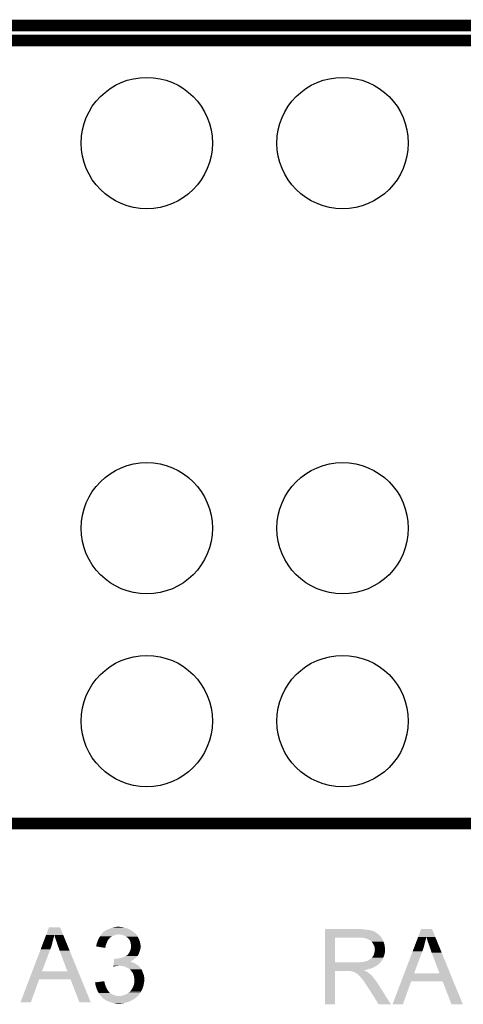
# Model space of a CAD drawing. Extents: x -1.3 to 24.2, y -3.9 to 53.4.
# Tile 23 of 24: x 11.1 to 16.8, y 40.6 to 53.4. Entities that reach past the tile are written whole.
import ezdxf

# ---------------------------------------------------------------- set-up
doc = ezdxf.new("R2010")
doc.units = 0
doc.layers.get('0').update_dxf_attribs({"linetype": 'CONTINUOUS'})
for name, color, linetype in [('BARGRAPH_2_CLICK_V100_GKO', 9, 'CONTINUOUS'), ('BARGRAPH_2_CLICK_V100_GTO', 3, 'CONTINUOUS'), ('BARGRAPH_2_CLICK_V100_GTS', 9, 'CONTINUOUS')]:
    doc.layers.add(name, color=color, linetype=linetype)

# ---------------------------------------------------------------- blocks, each defined once
blk = doc.blocks.new('ROUND_35')
blk.add_circle((0, 0), 0.852)

msp = doc.modelspace()

# ---------------------------------------------------------------- linework, layer by layer
at = {"layer": 'BARGRAPH_2_CLICK_V100_GKO', "const_width": 0.1524}
msp.add_lwpolyline([(-1.27, 53.34), (24.13, 53.34)], dxfattribs=at)
at = {"layer": 'BARGRAPH_2_CLICK_V100_GTO', "const_width": 0.14986}
for points in [[(-1.27, 53.14696), (18.542, 53.14696)], [(-0.44704, 42.98696), (24.13, 42.98696)]]:
    msp.add_lwpolyline(points, dxfattribs=at)
at = {"layer": 'BARGRAPH_2_CLICK_V100_GTO'}
for points in [[(11.384268, 41.513764), (11.38813, 41.523924), (11.49604, 41.513764), (11.496042, 41.523924)], [(11.38813, 41.523924), (11.390062, 41.529004), (11.496042, 41.523924), (11.49858, 41.529004)], [(11.390062, 41.529004), (11.391994, 41.534084), (11.49858, 41.529004), (11.498582, 41.534084)], [(11.391994, 41.534084), (11.393904, 41.539108), (11.498582, 41.534084), (11.5011, 41.539108)], [(11.393904, 41.539108), (11.43255, 41.640746), (11.616336, 41.539108), (11.574784, 41.640746)], [(11.43255, 41.640746), (11.432556, 41.64076), (11.574784, 41.640746), (11.432556, 41.64076)], [(11.521438, 41.47312), (11.5011, 41.539108), (11.643314, 41.47312), (11.616336, 41.539108)], [(12.092938, 41.52138), (12.098016, 41.528998), (12.24737, 41.52138), (12.258036, 41.528998)], [(12.098016, 41.528998), (12.101404, 41.53408), (12.258036, 41.528998), (12.278358, 41.53408)], [(12.101404, 41.53408), (12.106484, 41.541698), (12.278358, 41.53408), (12.296138, 41.541698)], [(12.106484, 41.541698), (12.108178, 41.54424), (12.296138, 41.541698), (12.313918, 41.54424)], [(12.108178, 41.54424), (12.109872, 41.54678), (12.313918, 41.54424), (12.324078, 41.54678)], [(12.109872, 41.54678), (12.113262, 41.551862), (12.562842, 41.54678), (12.55776, 41.551862)], [(12.113262, 41.551862), (12.118342, 41.556942), (12.55776, 41.551862), (12.55268, 41.556942)], [(12.118342, 41.556942), (12.13358, 41.57218), (12.55268, 41.556942), (12.5349, 41.57218)], [(12.13358, 41.57218), (12.143744, 41.582342), (12.5349, 41.57218), (12.522706, 41.582342)], [(12.143744, 41.582342), (12.148816, 41.58488), (12.522706, 41.582342), (12.51966, 41.58488)], [(12.148816, 41.58488), (12.14882, 41.584882), (12.51966, 41.58488), (12.519658, 41.584882)], [(12.14882, 41.584882), (12.1539, 41.58996), (12.519658, 41.584882), (12.51204, 41.58996)], [(12.1539, 41.58996), (12.161522, 41.59504), (12.51204, 41.58996), (12.50442, 41.59504)], [(12.161522, 41.59504), (12.181834, 41.605198), (12.50442, 41.59504), (12.491722, 41.605198)], [(12.181834, 41.605198), (12.181838, 41.6052), (12.491722, 41.605198), (12.491718, 41.6052)], [(12.181838, 41.6052), (12.186072, 41.60774), (12.491718, 41.6052), (12.484104, 41.60774)], [(12.186072, 41.60774), (12.190298, 41.610276), (12.484104, 41.60774), (12.48156, 41.610276)], [(12.190298, 41.610276), (12.19454, 41.61282), (12.48156, 41.610276), (12.475202, 41.61282)], [(12.19454, 41.61282), (12.22248, 41.62298), (12.475202, 41.61282), (12.449806, 41.62298)], [(12.22248, 41.62298), (12.242286, 41.630598), (12.449806, 41.62298), (12.430762, 41.630598)], [(12.242286, 41.630598), (12.255502, 41.63568), (12.430762, 41.630598), (12.40536, 41.63568)], [(12.255502, 41.63568), (12.2809, 41.64076), (12.40536, 41.63568), (12.382498, 41.64076)], [(12.2809, 41.64076), (12.2936, 41.6433), (12.382498, 41.64076), (12.36218, 41.6433)], [(12.2936, 41.6433), (12.313922, 41.64584), (12.36218, 41.6433), (12.346942, 41.64584)], [(12.362178, 41.54424), (12.336782, 41.54678), (12.565382, 41.54424), (12.562842, 41.54678)], [(12.385038, 41.53916), (12.362178, 41.54424), (12.570462, 41.53916), (12.565382, 41.54424)], [(12.385044, 41.539158), (12.385038, 41.53916), (12.570462, 41.539158), (12.570462, 41.53916)], [(12.40536, 41.53154), (12.385044, 41.539158), (12.574696, 41.53154), (12.570462, 41.539158)], [(12.420598, 41.52646), (12.40536, 41.53154), (12.577518, 41.52646), (12.574696, 41.53154)], [(12.4333, 41.5163), (12.420598, 41.52646), (12.583162, 41.5163), (12.577518, 41.52646)], [(15.011418, 41.518842), (15.01142, 41.53916), (15.73276, 41.518842), (15.714982, 41.53916)], [(15.01142, 41.61282), (15.011422, 41.61536), (15.51686, 41.61282), (15.48892, 41.61536)], [(15.01142, 41.60774), (15.01142, 41.61282), (15.547338, 41.60774), (15.51686, 41.61282)], [(15.01142, 41.6052), (15.01142, 41.60774), (15.5829, 41.6052), (15.547338, 41.60774)], [(15.01142, 41.59758), (15.01142, 41.6052), (15.613378, 41.59758), (15.5829, 41.6052)], [(15.01142, 41.5925), (15.01142, 41.59758), (15.628622, 41.5925), (15.613378, 41.59758)], [(15.01142, 41.58996), (15.01142, 41.5925), (15.641322, 41.58996), (15.628622, 41.5925)], [(15.01142, 41.589938), (15.01142, 41.58996), (15.64386, 41.589938), (15.641322, 41.58996)], [(15.01142, 41.587414), (15.01142, 41.589938), (15.643874, 41.587414), (15.64386, 41.589938)], [(15.01142, 41.58234), (15.01142, 41.587414), (15.65402, 41.58234), (15.643874, 41.587414)], [(15.01142, 41.577258), (15.01142, 41.58234), (15.666722, 41.577258), (15.65402, 41.58234)], [(15.01142, 41.5671), (15.01142, 41.577258), (15.68196, 41.5671), (15.666722, 41.577258)], [(15.01142, 41.5544), (15.01142, 41.5671), (15.6972, 41.5544), (15.68196, 41.5671)], [(15.01142, 41.53916), (15.01142, 41.5544), (15.714982, 41.53916), (15.6972, 41.5544)], [(16.219904, 41.513708), (16.25855, 41.615346), (16.442336, 41.513708), (16.400784, 41.615346)], [(16.25855, 41.615346), (16.258556, 41.61536), (16.400784, 41.615346), (16.258556, 41.61536)], [(11.335978, 41.38676), (11.348532, 41.41978), (11.46048, 41.38676), (11.47064, 41.41978)], [(11.348532, 41.41978), (11.361088, 41.4528), (11.47064, 41.41978), (11.47826, 41.4528)], [(11.361088, 41.4528), (11.37171, 41.480738), (11.47826, 41.4528), (11.48588, 41.480738)], [(11.37171, 41.480738), (11.380404, 41.503602), (11.48588, 41.480738), (11.49096, 41.503602)], [(11.380404, 41.503602), (11.384268, 41.513764), (11.49096, 41.503602), (11.49604, 41.513764)], [(11.53414, 41.440102), (11.521438, 41.47312), (11.656812, 41.440102), (11.643314, 41.47312)], [(11.5443, 41.40708), (11.53414, 41.440102), (11.670314, 41.40708), (11.656812, 41.440102)], [(11.54938, 41.39184), (11.5443, 41.40708), (11.676544, 41.39184), (11.670314, 41.40708)], [(12.04214, 41.391858), (12.042142, 41.399464), (12.164902, 41.391858), (12.166174, 41.399464)], [(12.042142, 41.399464), (12.043408, 41.401998), (12.166174, 41.399464), (12.1666, 41.401998)], [(12.043408, 41.401998), (12.04468, 41.404542), (12.1666, 41.401998), (12.167524, 41.404542)], [(12.04468, 41.404542), (12.047218, 41.41216), (12.167524, 41.404542), (12.170294, 41.41216)], [(12.047218, 41.41216), (12.051666, 41.42994), (12.170294, 41.41216), (12.17676, 41.42994)], [(12.051666, 41.42994), (12.052302, 41.43248), (12.17676, 41.42994), (12.177888, 41.43248)], [(12.052302, 41.43248), (12.05969, 41.4528), (12.177888, 41.43248), (12.18692, 41.4528)], [(12.05969, 41.4528), (12.06246, 41.460418), (12.18692, 41.4528), (12.190184, 41.460418)], [(12.06246, 41.460418), (12.066692, 41.470578), (12.190184, 41.460418), (12.19454, 41.470578)], [(12.066692, 41.470578), (12.071982, 41.483278), (12.19454, 41.470578), (12.204698, 41.483278)], [(12.071982, 41.483278), (12.07516, 41.490902), (12.204698, 41.483278), (12.212322, 41.490902)], [(12.07516, 41.490902), (12.076638, 41.493438), (12.212322, 41.490902), (12.214858, 41.493438)], [(12.076638, 41.493438), (12.08108, 41.501054), (12.214858, 41.493438), (12.219936, 41.501054)], [(12.08108, 41.501054), (12.082558, 41.503588), (12.219936, 41.501054), (12.21994, 41.503588)], [(12.082558, 41.503588), (12.089974, 41.5163), (12.21994, 41.503588), (12.24026, 41.5163)], [(12.089974, 41.5163), (12.092938, 41.52138), (12.24026, 41.5163), (12.24737, 41.52138)], [(12.436692, 41.513756), (12.4333, 41.5163), (12.5857, 41.513756), (12.583162, 41.5163)], [(12.44346, 41.50868), (12.436692, 41.513756), (12.587394, 41.50868), (12.5857, 41.513756)], [(12.44727, 41.50614), (12.44346, 41.50868), (12.58824, 41.50614), (12.587394, 41.50868)], [(12.45108, 41.5036), (12.44727, 41.50614), (12.589256, 41.5036), (12.58824, 41.50614)], [(12.46124, 41.49344), (12.45108, 41.5036), (12.59332, 41.49344), (12.589256, 41.5036)], [(12.468858, 41.48582), (12.46124, 41.49344), (12.59713, 41.48582), (12.59332, 41.49344)], [(12.473214, 41.4782), (12.468858, 41.48582), (12.60094, 41.4782), (12.59713, 41.48582)], [(12.47902, 41.468042), (12.473214, 41.4782), (12.605294, 41.468042), (12.60094, 41.4782)], [(12.482288, 41.460418), (12.47902, 41.468042), (12.60856, 41.460418), (12.605294, 41.468042)], [(12.48664, 41.450262), (12.482288, 41.460418), (12.6111, 41.450262), (12.60856, 41.460418)], [(12.489544, 41.4401), (12.48664, 41.450262), (12.61364, 41.4401), (12.6111, 41.450262)], [(12.49172, 41.432482), (12.489544, 41.4401), (12.615164, 41.432482), (12.61364, 41.4401)], [(12.49426, 41.41724), (12.49172, 41.432482), (12.618212, 41.41724), (12.615164, 41.432482)], [(12.49477, 41.414698), (12.49426, 41.41724), (12.61872, 41.414698), (12.618212, 41.41724)], [(12.4968, 41.404542), (12.49477, 41.414698), (12.61872, 41.404542), (12.61872, 41.414698)], [(12.4968, 41.379142), (12.4968, 41.404542), (12.61872, 41.379142), (12.61872, 41.404542)], [(15.011412, 41.183582), (15.011418, 41.50612), (15.14094, 41.183582), (15.140942, 41.50612)], [(15.011418, 41.50614), (15.011418, 41.518842), (15.742638, 41.50614), (15.73276, 41.518842)], [(15.011418, 41.50612), (15.011418, 41.50614), (15.140942, 41.50612), (15.44828, 41.50614)], [(15.519402, 41.50106), (15.486382, 41.50614), (15.746588, 41.50106), (15.742638, 41.50614)], [(15.538042, 41.495976), (15.519402, 41.50106), (15.75054, 41.495976), (15.746588, 41.50106)], [(15.54734, 41.49344), (15.538042, 41.495976), (15.750544, 41.49344), (15.75054, 41.495976)], [(15.547352, 41.493434), (15.54734, 41.49344), (15.750544, 41.493434), (15.750544, 41.49344)], [(15.56766, 41.48328), (15.547352, 41.493434), (15.75816, 41.48328), (15.750544, 41.493434)], [(15.58544, 41.47566), (15.56766, 41.48328), (15.761208, 41.47566), (15.75816, 41.48328)], [(15.59391, 41.47058), (15.58544, 41.47566), (15.76324, 41.47058), (15.761208, 41.47566)], [(15.59814, 41.468042), (15.59391, 41.47058), (15.764328, 41.468042), (15.76324, 41.47058)], [(15.605764, 41.46296), (15.59814, 41.468042), (15.766506, 41.46296), (15.764328, 41.468042)], [(15.608304, 41.462952), (15.605764, 41.46296), (15.76651, 41.462952), (15.766506, 41.46296)], [(15.61592, 41.4528), (15.608304, 41.462952), (15.77086, 41.4528), (15.76651, 41.462952)], [(15.62354, 41.44264), (15.61592, 41.4528), (15.774248, 41.44264), (15.77086, 41.4528)], [(15.632612, 41.42994), (15.62354, 41.44264), (15.77848, 41.42994), (15.774248, 41.44264)], [(15.63624, 41.424858), (15.632612, 41.42994), (15.780006, 41.424858), (15.77848, 41.42994)], [(15.6464, 41.404538), (15.63624, 41.424858), (15.7861, 41.404538), (15.780006, 41.424858)], [(15.65402, 41.389296), (15.6464, 41.404538), (15.787626, 41.389296), (15.7861, 41.404538)], [(16.174532, 41.39438), (16.187088, 41.4274), (16.29664, 41.39438), (16.30426, 41.4274)], [(16.187088, 41.4274), (16.19771, 41.455338), (16.30426, 41.4274), (16.31188, 41.455338)], [(16.19771, 41.455338), (16.206404, 41.478202), (16.31188, 41.455338), (16.31696, 41.478202)], [(16.206404, 41.478202), (16.210268, 41.488364), (16.31696, 41.478202), (16.32204, 41.488364)], [(16.210268, 41.488364), (16.21413, 41.498524), (16.32204, 41.488364), (16.322042, 41.498524)], [(16.21413, 41.498524), (16.216062, 41.503604), (16.322042, 41.498524), (16.32458, 41.503604)], [(16.216062, 41.503604), (16.217994, 41.508684), (16.32458, 41.503604), (16.324582, 41.508684)], [(16.217994, 41.508684), (16.219904, 41.513708), (16.324582, 41.508684), (16.3271, 41.513708)], [(16.347438, 41.44772), (16.3271, 41.513708), (16.469314, 41.44772), (16.442336, 41.513708)], [(16.36014, 41.414702), (16.347438, 41.44772), (16.482812, 41.414702), (16.469314, 41.44772)], [(16.3703, 41.38168), (16.36014, 41.414702), (16.496314, 41.38168), (16.482812, 41.414702)], [(11.214302, 41.06675), (11.322456, 41.3512), (11.34111, 41.06675), (11.44778, 41.3512)], [(11.322456, 41.3512), (11.335978, 41.38676), (11.44778, 41.3512), (11.46048, 41.38676)], [(11.55954, 41.366438), (11.54938, 41.39184), (11.686928, 41.366438), (11.676544, 41.39184)], [(11.56208, 41.356282), (11.55954, 41.366438), (11.69108, 41.356282), (11.686928, 41.366438)], [(11.56716, 41.34104), (11.56208, 41.356282), (11.697312, 41.34104), (11.69108, 41.356282)], [(11.5697, 41.33596), (11.56716, 41.34104), (11.699388, 41.33596), (11.697312, 41.34104)], [(11.67127, 41.06672), (11.5697, 41.33596), (11.80946, 41.06672), (11.699388, 41.33596)], [(12.161498, 41.371524), (12.04214, 41.391858), (12.161498, 41.371524), (12.164902, 41.391858)], [(12.41044, 41.25976), (12.425678, 41.267378), (12.572362, 41.25976), (12.57808, 41.267378)], [(12.425678, 41.267378), (12.435844, 41.27246), (12.57808, 41.267378), (12.583158, 41.27246)], [(12.435844, 41.27246), (12.438386, 41.272464), (12.583158, 41.27246), (12.583162, 41.272464)], [(12.438386, 41.272464), (12.442188, 41.275), (12.583162, 41.272464), (12.585698, 41.275)], [(12.442188, 41.275), (12.446002, 41.277542), (12.585698, 41.275), (12.586968, 41.277542)], [(12.446002, 41.277542), (12.456162, 41.287702), (12.586968, 41.277542), (12.59205, 41.287702)], [(12.456162, 41.287702), (12.462256, 41.29532), (12.59205, 41.287702), (12.59586, 41.29532)], [(12.462256, 41.29532), (12.466322, 41.300402), (12.59586, 41.29532), (12.597764, 41.300402)], [(12.466322, 41.300402), (12.484098, 41.33596), (12.597764, 41.300402), (12.6111, 41.33596)], [(12.484098, 41.33596), (12.48664, 41.341042), (12.6111, 41.33596), (12.612552, 41.341042)], [(12.48664, 41.341042), (12.490872, 41.353738), (12.612552, 41.341042), (12.61618, 41.353738)], [(12.490872, 41.353738), (12.49426, 41.3639), (12.61618, 41.353738), (12.617872, 41.3639)], [(12.49426, 41.3639), (12.495106, 41.368978), (12.617872, 41.3639), (12.61872, 41.368978)], [(12.495106, 41.368978), (12.4968, 41.379142), (12.61872, 41.368978), (12.61872, 41.379142)], [(15.633698, 41.2623), (15.63624, 41.267378), (15.774322, 41.2623), (15.776168, 41.267378)], [(15.63624, 41.267378), (15.641318, 41.274998), (15.776168, 41.267378), (15.778938, 41.274998)], [(15.641318, 41.274998), (15.646398, 41.287698), (15.778938, 41.274998), (15.783556, 41.287698)], [(15.646398, 41.2877), (15.64894, 41.300398), (15.783558, 41.2877), (15.786098, 41.300398)], [(15.646398, 41.287698), (15.646398, 41.2877), (15.783556, 41.287698), (15.783558, 41.2877)], [(15.64894, 41.300398), (15.654018, 41.313098), (15.786098, 41.300398), (15.78864, 41.313098)], [(15.654018, 41.313098), (15.65692, 41.333416), (15.78864, 41.313098), (15.78864, 41.333416)], [(15.655472, 41.37914), (15.65402, 41.389296), (15.78864, 41.37914), (15.787626, 41.389296)], [(15.65656, 41.371518), (15.655472, 41.37914), (15.789276, 41.371518), (15.78864, 41.37914)], [(15.656562, 41.358818), (15.65656, 41.371518), (15.790334, 41.358818), (15.789276, 41.371518)], [(15.6591, 41.351196), (15.656562, 41.358818), (15.79097, 41.351196), (15.790334, 41.358818)], [(15.65692, 41.333416), (15.657646, 41.338496), (15.78864, 41.333416), (15.791178, 41.338496)], [(15.657646, 41.338496), (15.6591, 41.34866), (15.791178, 41.338496), (15.791178, 41.34866)], [(15.6591, 41.348662), (15.6591, 41.351196), (15.79118, 41.348662), (15.79097, 41.351196)], [(15.6591, 41.34866), (15.6591, 41.348662), (15.791178, 41.34866), (15.79118, 41.348662)], [(16.040302, 41.04135), (16.148456, 41.3258), (16.16711, 41.04135), (16.27378, 41.3258)], [(16.148456, 41.3258), (16.161978, 41.36136), (16.27378, 41.3258), (16.28648, 41.36136)], [(16.161978, 41.36136), (16.174532, 41.39438), (16.28648, 41.36136), (16.29664, 41.39438)], [(16.37538, 41.36644), (16.3703, 41.38168), (16.502544, 41.36644), (16.496314, 41.38168)], [(16.38554, 41.341038), (16.37538, 41.36644), (16.512928, 41.341038), (16.502544, 41.36644)], [(16.38808, 41.330882), (16.38554, 41.341038), (16.51708, 41.330882), (16.512928, 41.341038)], [(16.39316, 41.31564), (16.38808, 41.330882), (16.523312, 41.31564), (16.51708, 41.330882)], [(16.3957, 41.31056), (16.39316, 41.31564), (16.525388, 41.31056), (16.523312, 41.31564)], [(16.49727, 41.04132), (16.3957, 41.31056), (16.63546, 41.04132), (16.525388, 41.31056)], [(12.26687, 41.13784), (12.267174, 41.14038), (12.326618, 41.13784), (12.336778, 41.14038)], [(12.267174, 41.14038), (12.268384, 41.15054), (12.591144, 41.14038), (12.57808, 41.15054)], [(12.268384, 41.15054), (12.2699, 41.16324), (12.57808, 41.15054), (12.55776, 41.16324)], [(12.2699, 41.16324), (12.271414, 41.17594), (12.55776, 41.16324), (12.534902, 41.17594)], [(12.271414, 41.17594), (12.272322, 41.18356), (12.534902, 41.17594), (12.51458, 41.18356)], [(12.272322, 41.18356), (12.272928, 41.18864), (12.51458, 41.18356), (12.499342, 41.18864)], [(12.272928, 41.18864), (12.273534, 41.193718), (12.499342, 41.18864), (12.489184, 41.193718)], [(12.273534, 41.19372), (12.275048, 41.20642), (12.484192, 41.19372), (12.509498, 41.20642)], [(12.273534, 41.193718), (12.273534, 41.19372), (12.489184, 41.193718), (12.484192, 41.19372)], [(12.275048, 41.20642), (12.276562, 41.21912), (12.509498, 41.20642), (12.527282, 41.21912)], [(12.276562, 41.21912), (12.278076, 41.23182), (12.527282, 41.21912), (12.542096, 41.23182)], [(12.278076, 41.23182), (12.278378, 41.234358), (12.291064, 41.23182), (12.285984, 41.234358)], [(12.278378, 41.234358), (12.27838, 41.23436), (12.285984, 41.234358), (12.27838, 41.23436)], [(12.308842, 41.23182), (12.32408, 41.23436), (12.542096, 41.23182), (12.54506, 41.23436)], [(12.32408, 41.23436), (12.3444, 41.2369), (12.54506, 41.23436), (12.548108, 41.2369)], [(12.3444, 41.2369), (12.364718, 41.24198), (12.548108, 41.2369), (12.554204, 41.24198)], [(12.37996, 41.13784), (12.349482, 41.14038), (12.59441, 41.13784), (12.591144, 41.14038)], [(12.364718, 41.24198), (12.379958, 41.24706), (12.554204, 41.24198), (12.5603, 41.24706)], [(12.379958, 41.24706), (12.387578, 41.2496), (12.5603, 41.24706), (12.562838, 41.2496)], [(12.387578, 41.2496), (12.404724, 41.25722), (12.562838, 41.2496), (12.570458, 41.25722)], [(12.404724, 41.25722), (12.41044, 41.25976), (12.570458, 41.25722), (12.572362, 41.25976)], [(15.01141, 41.17086), (15.011412, 41.173394), (15.722578, 41.17086), (15.7226, 41.173394)], [(15.01141, 41.170854), (15.01141, 41.17086), (15.720054, 41.170854), (15.722578, 41.17086)], [(15.01141, 41.155618), (15.01141, 41.170854), (15.704816, 41.155618), (15.720054, 41.170854)], [(15.01141, 41.150538), (15.01141, 41.155618), (15.69466, 41.150538), (15.704816, 41.155618)], [(15.01141, 41.142918), (15.01141, 41.150538), (15.684498, 41.142918), (15.69466, 41.150538)], [(15.01141, 41.12768), (15.01141, 41.142918), (15.6591, 41.12768), (15.684498, 41.142918)], [(15.011412, 41.18356), (15.011412, 41.183582), (15.430498, 41.18356), (15.14094, 41.183582)], [(15.011412, 41.173394), (15.011412, 41.18356), (15.7226, 41.173394), (15.73276, 41.18356)], [(15.430498, 41.18356), (15.448264, 41.186098), (15.73276, 41.18356), (15.735298, 41.186098)], [(15.448264, 41.186098), (15.44828, 41.1861), (15.735298, 41.186098), (15.735298, 41.1861)], [(15.468598, 41.1861), (15.514318, 41.19118), (15.735298, 41.1861), (15.738686, 41.19118)], [(15.514318, 41.19118), (15.554958, 41.20134), (15.738686, 41.19118), (15.745462, 41.20134)], [(15.557496, 41.20134), (15.565116, 41.206418), (15.745462, 41.20134), (15.748424, 41.206418)], [(15.565116, 41.206418), (15.572738, 41.20896), (15.748424, 41.206418), (15.749906, 41.20896)], [(15.572738, 41.20896), (15.582898, 41.214038), (15.749906, 41.20896), (15.752868, 41.214038)], [(15.582898, 41.214038), (15.605122, 41.231818), (15.752868, 41.214038), (15.76324, 41.231818)], [(15.605122, 41.231818), (15.608298, 41.234358), (15.76324, 41.231818), (15.764162, 41.234358)], [(15.608298, 41.234358), (15.621, 41.24706), (15.764162, 41.234358), (15.76878, 41.24706)], [(15.621, 41.24706), (15.631158, 41.259758), (15.76878, 41.24706), (15.773398, 41.259758)], [(15.631158, 41.259758), (15.633698, 41.2623), (15.773398, 41.259758), (15.774322, 41.2623)], [(11.174694, 40.96258), (11.21429, 41.06672), (11.852034, 40.96258), (11.80946, 41.06672)], [(11.21429, 41.06672), (11.214302, 41.06675), (11.67127, 41.06672), (11.34111, 41.06675)], [(12.265664, 41.127712), (12.266264, 41.13276), (12.265664, 41.127712), (12.283438, 41.13276)], [(12.266264, 41.13276), (12.266568, 41.1353), (12.283438, 41.13276), (12.30122, 41.1353)], [(12.266568, 41.1353), (12.26687, 41.13784), (12.30122, 41.1353), (12.313918, 41.13784)], [(12.405358, 41.13276), (12.37996, 41.13784), (12.60094, 41.13276), (12.59441, 41.13784)], [(12.405364, 41.132758), (12.405358, 41.13276), (12.600942, 41.132758), (12.60094, 41.13276)], [(12.43076, 41.1226), (12.405364, 41.132758), (12.608844, 41.1226), (12.600942, 41.132758)], [(12.448542, 41.11244), (12.43076, 41.1226), (12.616748, 41.11244), (12.608844, 41.1226)], [(12.453622, 41.1099), (12.448542, 41.11244), (12.618722, 41.1099), (12.616748, 41.11244)], [(12.458702, 41.10736), (12.453622, 41.1099), (12.62126, 41.10736), (12.618722, 41.1099)], [(12.463778, 41.104822), (12.458702, 41.10736), (12.622952, 41.104822), (12.62126, 41.10736)], [(12.47648, 41.09466), (12.463778, 41.104822), (12.629728, 41.09466), (12.622952, 41.104822)], [(12.4841, 41.08958), (12.47648, 41.09466), (12.633114, 41.08958), (12.629728, 41.09466)], [(12.486642, 41.08704), (12.4841, 41.08958), (12.634808, 41.08704), (12.633114, 41.08958)], [(12.488866, 41.0845), (12.486642, 41.08704), (12.6365, 41.0845), (12.634808, 41.08704)], [(12.50442, 41.066722), (12.488866, 41.0845), (12.64412, 41.066722), (12.6365, 41.0845)], [(12.504422, 41.06672), (12.50442, 41.066722), (12.64412, 41.06672), (12.64412, 41.066722)], [(12.519658, 41.043864), (12.504422, 41.06672), (12.65174, 41.043864), (12.64412, 41.06672)], [(12.51966, 41.04386), (12.519658, 41.043864), (12.65174, 41.04386), (12.65174, 41.043864)], [(12.528128, 41.018458), (12.51966, 41.04386), (12.6619, 41.018458), (12.65174, 41.04386)], [(12.534898, 40.998142), (12.528128, 41.018458), (12.665286, 40.998142), (12.6619, 41.018458)], [(15.0114, 40.640022), (15.011408, 41.071778), (15.140918, 40.640022), (15.14094, 41.071778)], [(15.011408, 41.081958), (15.01141, 41.084466), (15.519404, 41.081958), (15.516892, 41.084466)], [(15.011408, 41.079418), (15.011408, 41.081958), (15.524482, 41.079418), (15.519404, 41.081958)], [(15.011408, 41.07434), (15.011408, 41.079418), (15.5321, 41.07434), (15.524482, 41.079418)], [(15.011408, 41.0718), (15.011408, 41.07434), (15.538452, 41.0718), (15.5321, 41.07434)], [(15.011408, 41.071778), (15.011408, 41.0718), (15.14094, 41.071778), (15.333978, 41.0718)], [(15.01141, 41.12006), (15.01141, 41.12768), (15.64386, 41.12006), (15.6591, 41.12768)], [(15.01141, 41.10482), (15.01141, 41.12006), (15.608298, 41.10482), (15.64386, 41.12006)], [(15.01141, 41.099738), (15.01141, 41.10482), (15.585438, 41.099738), (15.608298, 41.10482)], [(15.01141, 41.09212), (15.01141, 41.099738), (15.565118, 41.09212), (15.585438, 41.099738)], [(15.01141, 41.08704), (15.01141, 41.09212), (15.542258, 41.08704), (15.565118, 41.09212)], [(15.01141, 41.084466), (15.01141, 41.08704), (15.516892, 41.084466), (15.542258, 41.08704)], [(15.344138, 41.06926), (15.333978, 41.0718), (15.544802, 41.06926), (15.538452, 41.0718)], [(15.359374, 41.066726), (15.356834, 41.06926), (15.549026, 41.066726), (15.544802, 41.06926)], [(15.361916, 41.06672), (15.359374, 41.066726), (15.549036, 41.06672), (15.549026, 41.066726)], [(15.392398, 41.05656), (15.361916, 41.06672), (15.565968, 41.05656), (15.549036, 41.06672)], [(15.397478, 41.05402), (15.392398, 41.05656), (15.5702, 41.05402), (15.565968, 41.05656)], [(15.402558, 41.05148), (15.397478, 41.05402), (15.573376, 41.05148), (15.5702, 41.05402)], [(15.410178, 41.046402), (15.402558, 41.05148), (15.579724, 41.046402), (15.573376, 41.05148)], [(15.415256, 41.043862), (15.410178, 41.046402), (15.582898, 41.043862), (15.579724, 41.046402)], [(15.417794, 41.04386), (15.415256, 41.043862), (15.5829, 41.04386), (15.582898, 41.043862)], [(15.42034, 41.041322), (15.417794, 41.04386), (15.585438, 41.041322), (15.5829, 41.04386)], [(15.4305, 41.0337), (15.42034, 41.041322), (15.59306, 41.0337), (15.585438, 41.041322)], [(15.433676, 41.03116), (15.4305, 41.0337), (15.5956, 41.03116), (15.59306, 41.0337)], [(15.440028, 41.026078), (15.433676, 41.03116), (15.603222, 41.026078), (15.5956, 41.03116)], [(15.443198, 41.023542), (15.440028, 41.026078), (15.605758, 41.023542), (15.603222, 41.026078)], [(15.466062, 41.000678), (15.443198, 41.023542), (15.62862, 41.000678), (15.605758, 41.023542)], [(16.000694, 40.93718), (16.04029, 41.04132), (16.678034, 40.93718), (16.63546, 41.04132)], [(16.04029, 41.04132), (16.040302, 41.04135), (16.49727, 41.04132), (16.16711, 41.04135)], [(11.06171, 40.66543), (11.174688, 40.962564), (11.196314, 40.66543), (11.302996, 40.962564)], [(11.174688, 40.962564), (11.174694, 40.96258), (11.302996, 40.962564), (11.711924, 40.96258)], [(11.826236, 40.665414), (11.711924, 40.96258), (11.973524, 40.665414), (11.852034, 40.96258)], [(12.02946, 40.92448), (12.069292, 40.929558), (12.153054, 40.92448), (12.151362, 40.929558)], [(12.029742, 40.921936), (12.02946, 40.92448), (12.1539, 40.921936), (12.153054, 40.92448)], [(12.030582, 40.914318), (12.029742, 40.921936), (12.1539, 40.914318), (12.1539, 40.921936)], [(12.0317, 40.904162), (12.030582, 40.914318), (12.15644, 40.904162), (12.1539, 40.914318)], [(12.03198, 40.901622), (12.0317, 40.904162), (12.157288, 40.901622), (12.15644, 40.904162)], [(12.036496, 40.8813), (12.03198, 40.901622), (12.16406, 40.8813), (12.157288, 40.901622)], [(12.069292, 40.929558), (12.10911, 40.934634), (12.151362, 40.929558), (12.15136, 40.934634)], [(12.10911, 40.934634), (12.129036, 40.937174), (12.15136, 40.934634), (12.148826, 40.937174)], [(12.129036, 40.937174), (12.14882, 40.939696), (12.148826, 40.937174), (12.14882, 40.939696)], [(12.527278, 40.87876), (12.53236, 40.891462), (12.656818, 40.87876), (12.658936, 40.891462)], [(12.53236, 40.891462), (12.53282, 40.894), (12.658936, 40.891462), (12.65936, 40.894)], [(12.53282, 40.894), (12.53744, 40.919398), (12.65936, 40.894), (12.664438, 40.919398)], [(12.536352, 40.987978), (12.534898, 40.998142), (12.66698, 40.987978), (12.665286, 40.998142)], [(12.53744, 40.98036), (12.536352, 40.987978), (12.66698, 40.98036), (12.66698, 40.987978)], [(12.53998, 40.965122), (12.53744, 40.98036), (12.66698, 40.965122), (12.66698, 40.98036)], [(12.53744, 40.919398), (12.538498, 40.932098), (12.664438, 40.919398), (12.66698, 40.932098)], [(12.538498, 40.932098), (12.53998, 40.949878), (12.66698, 40.932098), (12.66698, 40.949878)], [(12.53998, 40.949878), (12.53998, 40.965122), (12.66698, 40.949878), (12.66698, 40.965122)], [(15.473678, 40.99306), (15.466062, 41.000678), (15.634336, 40.99306), (15.62862, 41.000678)], [(15.481298, 40.9829), (15.473678, 40.99306), (15.641956, 40.9829), (15.634336, 40.99306)], [(15.48257, 40.98036), (15.481298, 40.9829), (15.64386, 40.98036), (15.641956, 40.9829)], [(15.483834, 40.977834), (15.48257, 40.98036), (15.645826, 40.977834), (15.64386, 40.98036)], [(15.48637, 40.97782), (15.483834, 40.977834), (15.645836, 40.97782), (15.645826, 40.977834)], [(15.501616, 40.9575), (15.48637, 40.97782), (15.66164, 40.9575), (15.645836, 40.97782)], [(15.51686, 40.93718), (15.501616, 40.9575), (15.677896, 40.93718), (15.66164, 40.9575)], [(15.520248, 40.932098), (15.51686, 40.93718), (15.68196, 40.932098), (15.677896, 40.93718)], [(15.538874, 40.90416), (15.520248, 40.932098), (15.69974, 40.90416), (15.68196, 40.932098)], [(15.54734, 40.89146), (15.538874, 40.90416), (15.707798, 40.89146), (15.69974, 40.90416)], [(15.56004, 40.873682), (15.54734, 40.89146), (15.719078, 40.873682), (15.707798, 40.89146)], [(15.88771, 40.64003), (16.000688, 40.937164), (16.022314, 40.64003), (16.128996, 40.937164)], [(16.000688, 40.937164), (16.000694, 40.93718), (16.128996, 40.937164), (16.537924, 40.93718)], [(16.652236, 40.640014), (16.537924, 40.93718), (16.799524, 40.640014), (16.678034, 40.93718)], [(12.03706, 40.878762), (12.036496, 40.8813), (12.165076, 40.878762), (12.16406, 40.8813)], [(12.044682, 40.855898), (12.03706, 40.878762), (12.17422, 40.855898), (12.165076, 40.878762)], [(12.04976, 40.84066), (12.044682, 40.855898), (12.182688, 40.84066), (12.17422, 40.855898)], [(12.053026, 40.83304), (12.04976, 40.84066), (12.18692, 40.83304), (12.182688, 40.84066)], [(12.062824, 40.81018), (12.053026, 40.83304), (12.20216, 40.81018), (12.18692, 40.83304)], [(12.065, 40.805102), (12.062824, 40.81018), (12.205972, 40.805102), (12.20216, 40.81018)], [(12.07262, 40.792398), (12.065, 40.805102), (12.215506, 40.792398), (12.205972, 40.805102)], [(12.07389, 40.78986), (12.07262, 40.792398), (12.21741, 40.78986), (12.215506, 40.792398)], [(12.073892, 40.789856), (12.07389, 40.78986), (12.219946, 40.789856), (12.21741, 40.78986)], [(12.07643, 40.78478), (12.073892, 40.789856), (12.22756, 40.78478), (12.219946, 40.789856)], [(12.080238, 40.777162), (12.07643, 40.78478), (12.23772, 40.777162), (12.22756, 40.78478)], [(12.08024, 40.77716), (12.080238, 40.777162), (12.237722, 40.77716), (12.23772, 40.777162)], [(12.090398, 40.764462), (12.08024, 40.77716), (12.263118, 40.764462), (12.237722, 40.77716)], [(12.09294, 40.76192), (12.090398, 40.764462), (12.268202, 40.76192), (12.263118, 40.764462)], [(12.098018, 40.75684), (12.09294, 40.76192), (12.283442, 40.75684), (12.268202, 40.76192)], [(12.099924, 40.7543), (12.098018, 40.75684), (12.291062, 40.7543), (12.283442, 40.75684)], [(12.38758, 40.7543), (12.41044, 40.76192), (12.590778, 40.7543), (12.596222, 40.76192)], [(12.41044, 40.76192), (12.435842, 40.77208), (12.596222, 40.76192), (12.603478, 40.77208)], [(12.435842, 40.77208), (12.4587, 40.784782), (12.603478, 40.77208), (12.61255, 40.784782)], [(12.4587, 40.784782), (12.464414, 40.789862), (12.61255, 40.784782), (12.61618, 40.789862)], [(12.464414, 40.789862), (12.48156, 40.8051), (12.61618, 40.789862), (12.625702, 40.8051)], [(12.48156, 40.8051), (12.486642, 40.810182), (12.625702, 40.8051), (12.62888, 40.810182)], [(12.486642, 40.810182), (12.491722, 40.815262), (12.62888, 40.810182), (12.63142, 40.815262)], [(12.491722, 40.815262), (12.497814, 40.82542), (12.63142, 40.815262), (12.6365, 40.82542)], [(12.497814, 40.82542), (12.499338, 40.82796), (12.6365, 40.82542), (12.637588, 40.82796)], [(12.499338, 40.82796), (12.510224, 40.843202), (12.637588, 40.82796), (12.64412, 40.843202)], [(12.510224, 40.843202), (12.51204, 40.845742), (12.64412, 40.843202), (12.645026, 40.845742)], [(12.51204, 40.845742), (12.5222, 40.86606), (12.645026, 40.845742), (12.652282, 40.86606)], [(12.5222, 40.86606), (12.527278, 40.87876), (12.652282, 40.86606), (12.656818, 40.87876)], [(15.5702, 40.855898), (15.56004, 40.873682), (15.730362, 40.855898), (15.719078, 40.873682)], [(15.572738, 40.850826), (15.5702, 40.855898), (15.73358, 40.850826), (15.730362, 40.855898)], [(15.577814, 40.848282), (15.572738, 40.850826), (15.735194, 40.848282), (15.73358, 40.850826)], [(15.580362, 40.8432), (15.577814, 40.848282), (15.738418, 40.8432), (15.735194, 40.848282)], [(15.707358, 40.64001), (15.580362, 40.8432), (15.867334, 40.64001), (15.738418, 40.8432)], [(11.196304, 40.6654), (11.06171, 40.66543), (11.196304, 40.6654), (11.196314, 40.66543)], [(11.973528, 40.6654), (11.973524, 40.665414), (11.973528, 40.6654), (11.826236, 40.665414)], [(12.103736, 40.74922), (12.099924, 40.7543), (12.313922, 40.74922), (12.291062, 40.7543)], [(12.10564, 40.746682), (12.103736, 40.74922), (12.3393, 40.746682), (12.313922, 40.74922)], [(12.105642, 40.74668), (12.10564, 40.746682), (12.339318, 40.74668), (12.3393, 40.746682)], [(12.113258, 40.73906), (12.105642, 40.74668), (12.57554, 40.73906), (12.58316, 40.74668)], [(12.115798, 40.733984), (12.113258, 40.73906), (12.570464, 40.733984), (12.57554, 40.73906)], [(12.115802, 40.73398), (12.115798, 40.733984), (12.57046, 40.73398), (12.570464, 40.733984)], [(12.120884, 40.728898), (12.115802, 40.73398), (12.562838, 40.728898), (12.57046, 40.73398)], [(12.125962, 40.72382), (12.120884, 40.728898), (12.557758, 40.72382), (12.562838, 40.728898)], [(12.125962, 40.723818), (12.125962, 40.72382), (12.557754, 40.723818), (12.557758, 40.72382)], [(12.1412, 40.71112), (12.125962, 40.723818), (12.540826, 40.71112), (12.557754, 40.723818)], [(12.14476, 40.708578), (12.1412, 40.71112), (12.537438, 40.708578), (12.540826, 40.71112)], [(12.155424, 40.70096), (12.14476, 40.708578), (12.52474, 40.70096), (12.537438, 40.708578)], [(12.158978, 40.69842), (12.155424, 40.70096), (12.51966, 40.69842), (12.52474, 40.70096)], [(12.176758, 40.68826), (12.158978, 40.69842), (12.49934, 40.68826), (12.51966, 40.69842)], [(12.194542, 40.68064), (12.176758, 40.68826), (12.4841, 40.68064), (12.49934, 40.68826)], [(12.208772, 40.675558), (12.194542, 40.68064), (12.473938, 40.675558), (12.4841, 40.68064)], [(12.22299, 40.67048), (12.208772, 40.675558), (12.45616, 40.67048), (12.473938, 40.675558)], [(12.2301, 40.66794), (12.22299, 40.67048), (12.449386, 40.66794), (12.45616, 40.67048)], [(12.24661, 40.66286), (12.2301, 40.66794), (12.435838, 40.66286), (12.449386, 40.66794)], [(12.263118, 40.65778), (12.24661, 40.66286), (12.41298, 40.65778), (12.435838, 40.66286)], [(12.2936, 40.6527), (12.263118, 40.65778), (12.38758, 40.6527), (12.41298, 40.65778)], [(12.306298, 40.65016), (12.2936, 40.6527), (12.36472, 40.65016), (12.38758, 40.6527)], [(12.324078, 40.647622), (12.316456, 40.65016), (12.336802, 40.647622), (12.36472, 40.65016)], [(12.336782, 40.64762), (12.324078, 40.647622), (12.336782, 40.64762), (12.336802, 40.647622)], [(12.339318, 40.74668), (12.346942, 40.746682), (12.58316, 40.74668), (12.583162, 40.746682)], [(12.346942, 40.746682), (12.354564, 40.74922), (12.583162, 40.746682), (12.5857, 40.74922)], [(12.369804, 40.74922), (12.387572, 40.754298), (12.5857, 40.74922), (12.590778, 40.754298)], [(12.387572, 40.754298), (12.38758, 40.7543), (12.590778, 40.754298), (12.590778, 40.7543)], [(15.140918, 40.64), (15.0114, 40.640022), (15.140918, 40.64), (15.140918, 40.640022)], [(15.86734, 40.64), (15.867334, 40.64001), (15.86734, 40.64), (15.707358, 40.64001)], [(16.022304, 40.64), (15.88771, 40.64003), (16.022304, 40.64), (16.022314, 40.64003)], [(16.799528, 40.64), (16.799524, 40.640014), (16.799528, 40.64), (16.652236, 40.640014)]]:
    msp.add_solid(points, dxfattribs=at)

# ---------------------------------------------------------------- block references
at = {"layer": 'BARGRAPH_2_CLICK_V100_GTS'}
for p in [(12.7, 51.816), (15.24, 51.816), (12.7, 46.81728), (15.24, 46.81728), (12.7, 44.31538), (15.24, 44.31538)]:
    msp.add_blockref('ROUND_35', p, dxfattribs=at)

doc.saveas('drawing.dxf')
